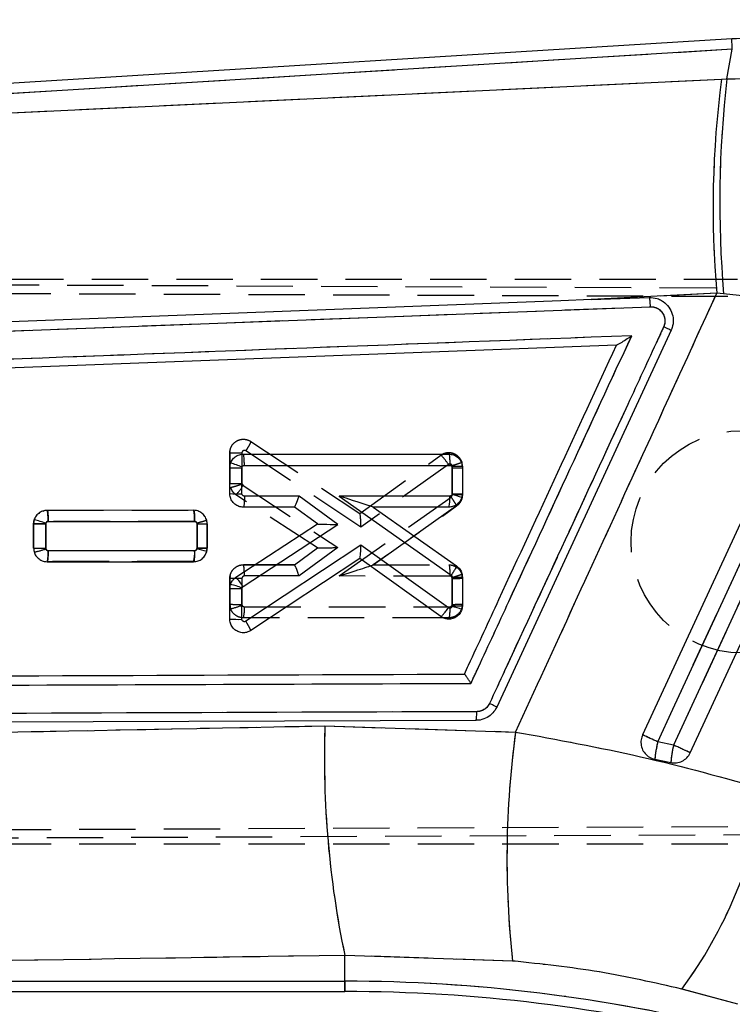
# Model space of a CAD drawing. Extents: x 49 to 390, y 18 to 272.
# Tile 17 of 36: x 270 to 286, y 233 to 255. Entities that reach past the tile are written whole.
import ezdxf

# ---------------------------------------------------------------- set-up
doc = ezdxf.new("R2010")
doc.units = 0
doc.linetypes.add('HIDDEN', pattern=[1.905, 1.27, -0.635])
doc.layers.get('0').update_dxf_attribs({"linetype": 'CONTINUOUS'})
doc.styles.add('SLDTEXTSTYLE0', font='TXT', dxfattribs={"width": 0.75})
doc.dimstyles.new('SLDDIMSTYLE1', dxfattribs={"dimtxt": 3.5, "dimasz": 3.302, "dimexe": 0, "dimexo": 0.0625, "dimgap": 0.875, "dimtad": 1, "dimdec": 0, "dimrnd": 1e-09, "dimzin": 12, "dimtxsty": 'SLDTEXTSTYLE0', "dimsah": 1, "dimcen": 0.09, "dimazin": 3, "dimtfac": 1, "dimtofl": 0, "dimtmove": 0, "dimatfit": 3, "dimtolj": 1, "dimtzin": 12})

# ---------------------------------------------------------------- blocks, each defined once
blk = doc.blocks.new('_D_1')
at = {"color": 179, "linetype": 'CONTINUOUS'}
for p, q in [((287.42, 254.86), (324.957, 254.86)), ((323.957, 254.86), (323.957, 212.477)), ((222.38, 212.477), (324.957, 212.477))]:
    blk.add_line(p, q, dxfattribs=at)
for points in [[(323.957, 254.86), (323.449, 251.558), (324.465, 251.558)], [(323.957, 212.477), (324.465, 215.779), (323.449, 215.779)]]:
    blk.add_solid(points, dxfattribs=at)
at = {"color": 179, "linetype": 'CONTINUOUS', "insert": (319.445, 228.199, 0.1), "char_height": 3.5, "attachment_point": 1, "rotation": 90, "style": 'SLDTEXTSTYLE0'}
blk.add_mtext('42', dxfattribs=at)
blk = doc.blocks.new('_D_2')
at = {"color": 179, "linetype": 'CONTINUOUS'}
for p, q in [((101.402, 232.939), (101.402, 268.588)), ((309.203, 243.436), (309.203, 268.588)), ((309.203, 267.588), (101.402, 267.588))]:
    blk.add_line(p, q, dxfattribs=at)
for points in [[(101.402, 267.588), (104.704, 267.08), (104.704, 268.096)], [(309.203, 267.588), (305.901, 268.096), (305.901, 267.08)]]:
    blk.add_solid(points, dxfattribs=at)
at = {"color": 179, "linetype": 'CONTINUOUS', "insert": (188.915, 272.1, 0.1), "char_height": 3.5, "attachment_point": 1, "style": 'SLDTEXTSTYLE0'}
blk.add_mtext('208', dxfattribs=at)

msp = doc.modelspace()

# ---------------------------------------------------------------- linework, layer by layer
at = {"color": 7, "linetype": 'CONTINUOUS'}
for p, q in [((286.42, 254.8597), (252.3459, 252.7619)), ((286.4342, 254.6294), (252.5189, 252.5414)), ((286.3136, 253.9627), (286.4342, 254.6294)), ((252.7024, 252.3691), (286.192, 253.9569)), ((286.192, 253.9569), (286.3136, 253.9627)), ((286.084, 249.1373), (283.2576, 248.9947)), ((283.2576, 248.9947), (284.5602, 249.0441)), ((286.2388, 249.1284), (286.084, 249.1373)), ((288.9355, 248.8197), (286.2388, 249.1284)), ((267.4326, 248.1857), (284.5837, 248.8348)), ((285.0554, 248.3042), (281.1321, 239.8282)), ((283.8288, 247.9729), (255.2493, 246.885)), ((283.8296, 247.973), (283.8288, 247.9729)), ((275.4244, 245.5179), (280.0511, 245.5188)), ((275.1201, 245.2142), (275.1379, 245.3166)), ((275.4468, 245.2658), (280.0728, 245.2667)), ((275.12, 244.6296), (275.1201, 245.2142)), ((275.392, 244.6274), (275.3921, 245.2124)), ((275.3921, 245.2124), (275.3953, 245.23)), ((280.1278, 245.2122), (280.1276, 244.6273)), ((280.3557, 245.2142), (280.3556, 244.6296)), ((276.6771, 244.5735), (275.4474, 244.5733)), ((277.5551, 243.9334), (276.6771, 244.5735)), ((280.0739, 244.5743), (277.5823, 244.5737)), ((277.5823, 244.5737), (280.1035, 242.7963)), ((280.1276, 244.6273), (280.1253, 244.6118)), ((280.3556, 244.6296), (280.3424, 244.5411)), ((274.3039, 244.2547), (271.0063, 244.2541)), ((276.5736, 244.3256), (275.4251, 244.3254)), ((277.0931, 243.9469), (276.5736, 244.3256)), ((280.052, 244.3263), (278.3485, 244.326)), ((278.3485, 244.326), (280.2262, 243.0022)), ((270.702, 243.9503), (270.7019, 243.402)), ((270.7161, 244.0416), (270.702, 243.9503)), ((270.9739, 243.3999), (270.974, 243.9484)), ((270.974, 243.9484), (270.9765, 243.9642)), ((271.0287, 244.002), (274.3255, 244.0026)), ((274.3805, 243.9482), (274.3804, 243.3999)), ((274.6083, 243.4019), (274.6084, 243.9501)), ((275.2576, 242.7493), (277.0931, 243.9469)), ((275.4162, 242.5378), (277.5551, 243.9334)), ((277.0931, 243.9469), (277.0931, 243.9469)), ((278.0726, 243.4716), (275.4767, 241.7572)), ((280.0406, 242.0636), (278.0726, 243.4716)), ((274.3266, 243.3465), (271.0293, 243.3459)), ((274.3804, 243.3999), (274.3787, 243.3863)), ((274.5987, 243.3257), (274.6083, 243.4019)), ((271.0069, 243.098), (274.3046, 243.0986)), ((278.0449, 243.1703), (275.5923, 241.5506)), ((279.8735, 241.8621), (278.0449, 243.1703)), ((275.1196, 242.495), (275.1351, 242.5907)), ((280.1273, 242.7512), (280.1272, 242.1061)), ((280.3552, 242.7533), (280.3551, 242.1082)), ((275.1194, 241.8044), (275.1196, 242.495)), ((275.3915, 241.8022), (275.3916, 242.4931)), ((275.3916, 242.4931), (275.3943, 242.5095)), ((275.3943, 242.5095), (275.4162, 242.5378)), ((280.1272, 242.1061), (280.1253, 242.0922)), ((280.3551, 242.1082), (280.3438, 242.0261)), ((280.6621, 239.5283), (254.7039, 239.4285)), ((277.2606, 239.4051), (281.5545, 239.2668)), ((285.1116, 238.9734), (284.7536, 239.0456)), ((284.6887, 238.6533), (285.0514, 238.5789)), ((281.4862, 234.1141), (277.708, 234.2413)), ((277.708, 233.6595), (277.708, 234.2413)), ((252.765, 233.6595), (277.708, 233.6595)), ((252.5954, 233.4282), (277.708, 233.4282)), ((286.5618, 233.1404), (285.2979, 233.4814))]:
    msp.add_line(p, q, dxfattribs=at)
at = {"color": 7, "linetype": 'HIDDEN'}
for p, q in [((286.4342, 254.6294), (252.5189, 252.5414)), ((286.3136, 253.9627), (286.4342, 254.6294)), ((252.7024, 252.3691), (286.192, 253.9569)), ((286.192, 253.9569), (286.3136, 253.9627)), ((251.0561, 249.454), (286.5527, 249.454)), ((248.5986, 249.4229), (293.7593, 249.2263)), ((248.8679, 249.2212), (294.1897, 249.0378)), ((286.084, 249.1373), (283.2576, 248.9947)), ((286.2388, 249.1284), (286.084, 249.1373)), ((288.9355, 248.8197), (286.2388, 249.1284)), ((267.4326, 248.1857), (284.5837, 248.8348)), ((275.5923, 245.8043), (275.5925, 245.8041)), ((275.5925, 245.8041), (278.046, 244.1839)), ((275.1212, 245.5769), (275.1194, 245.5505)), ((275.1196, 244.8599), (275.1194, 245.5505)), ((275.1194, 245.5505), (275.1194, 245.5505)), ((275.1194, 245.5505), (275.1196, 244.8599)), ((275.3915, 245.5469), (275.3916, 244.8574)), ((278.0726, 243.8792), (275.4774, 245.5931)), ((278.0449, 244.1846), (279.8735, 245.4928)), ((280.041, 245.2874), (278.0726, 243.8792)), ((280.1272, 245.2448), (280.1255, 245.2577)), ((280.1273, 244.601), (280.1272, 245.2448)), ((280.3438, 245.3288), (280.3438, 245.3288)), ((280.3551, 245.2467), (280.3438, 245.3288)), ((280.3551, 245.2467), (280.3552, 244.6016)), ((275.3916, 244.8574), (275.3942, 244.8415)), ((275.3942, 244.8415), (275.4162, 244.8129)), ((275.4162, 244.8129), (277.5551, 243.4173)), ((277.0931, 243.408), (275.2576, 244.6056)), ((280.3354, 244.4967), (280.3552, 244.6016)), ((277.5823, 242.777), (280.1032, 244.5542)), ((280.2262, 244.3527), (278.3477, 243.0284)), ((278.3485, 243.0289), (280.2262, 244.3527)), ((271.0069, 244.2569), (271.0071, 244.2569)), ((271.0071, 244.2569), (274.3046, 244.2563)), ((270.7092, 244.0164), (270.7019, 243.9529)), ((270.7019, 243.9529), (270.702, 243.4046)), ((270.702, 243.4046), (270.7019, 243.9528)), ((270.9739, 243.9495), (270.974, 243.4022)), ((274.3269, 244.0042), (271.0292, 244.0049)), ((274.3804, 243.9507), (274.3787, 243.9643)), ((274.3805, 243.4035), (274.3804, 243.9507)), ((274.6083, 243.953), (274.5987, 244.0292)), ((274.6083, 243.953), (274.6084, 243.4048)), ((274.6084, 243.4048), (274.6083, 243.953)), ((270.974, 243.4022), (270.9763, 243.3872)), ((271.0283, 243.3487), (274.3257, 243.3481)), ((274.6041, 243.3682), (274.5863, 243.2969)), ((274.6045, 243.37), (274.6084, 243.4048)), ((276.5736, 243.0293), (277.0931, 243.408)), ((277.5551, 243.4173), (276.6771, 242.7772)), ((271.0063, 243.1008), (271.0063, 243.1008)), ((274.3039, 243.1002), (271.0063, 243.1008)), ((271.0063, 243.1008), (274.3039, 243.1002)), ((274.3039, 243.1002), (274.3824, 243.1137)), ((274.304, 243.1002), (274.3039, 243.1002)), ((274.3249, 243.1021), (274.304, 243.1002)), ((275.4251, 243.0295), (275.4251, 243.0295)), ((275.4251, 243.0295), (276.5742, 243.0293)), ((276.5736, 243.0293), (275.4251, 243.0295)), ((278.3485, 243.0289), (280.052, 243.0286)), ((280.052, 243.0286), (280.052, 243.0286)), ((280.3556, 242.7253), (280.3424, 242.8138)), ((275.1273, 242.7889), (275.12, 242.7253)), ((275.1201, 242.1407), (275.12, 242.7253)), ((275.12, 242.7253), (275.1201, 242.1407)), ((275.392, 242.722), (275.3921, 242.138)), ((276.6771, 242.7772), (275.4473, 242.7774)), ((280.0742, 242.7765), (277.5823, 242.777)), ((280.1276, 242.7235), (280.1254, 242.7385)), ((280.1278, 242.1394), (280.1276, 242.7235)), ((280.3556, 242.7253), (280.3557, 242.1407)), ((275.1201, 242.1407), (275.1379, 242.0383)), ((275.3921, 242.138), (275.395, 242.1214)), ((280.3518, 242.106), (280.3557, 242.1407)), ((275.4465, 242.0849), (280.0729, 242.084)), ((280.0511, 241.8361), (275.4244, 241.837)), ((280.0511, 241.8361), (280.1297, 241.8497)), ((280.0512, 241.8361), (280.0511, 241.8361)), ((277.2606, 239.4051), (281.5545, 239.2668)), ((285.1116, 238.9734), (284.7536, 239.0456)), ((248.8681, 236.9867), (302.8319, 237.2051)), ((302.7458, 237.0207), (248.5968, 236.785)), ((248.8697, 236.754), (286.5527, 236.754)), ((277.708, 233.6595), (277.708, 234.2413)), ((281.4862, 234.1141), (277.708, 234.2413)), ((252.765, 233.6595), (277.708, 233.6595)), ((277.708, 233.6595), (277.708, 233.4282)), ((286.5618, 233.1404), (285.2979, 233.4814))]:
    msp.add_line(p, q, dxfattribs=at)
at = {"color": 8, "linetype": 'CONTINUOUS'}
msp.add_line((277.708, 233.4282), (277.708, 233.6595), dxfattribs=at)
at = {"color": 8, "linetype": 'CONTINUOUS', "flags": 128}
msp.add_lwpolyline([(286.4342, 254.6294), (286.428, 254.73), (286.4236, 254.802), (286.4209, 254.8453), (286.42, 254.8597), (286.42, 254.8597)], dxfattribs=at)
at = {"color": 7, "linetype": 'CONTINUOUS', "flags": 128}
for points in [[(283.2576, 248.9947), (282.5745, 248.9688), (276.1042, 248.7232), (267.4092, 248.3924)], [(288.7847, 248.6498), (288.4461, 247.918), (287.082, 244.9703), (284.4128, 239.2026)], [(284.7536, 239.0456), (285.0945, 239.7826), (286.4578, 242.7306), (289.1232, 248.4938)], [(289.4842, 248.4281), (289.1434, 247.6911), (287.78, 244.7431), (285.1116, 238.9734)], [(285.4858, 238.7996), (285.8215, 239.5251), (287.1855, 242.4728), (289.8604, 248.2536)], [(276.5743, 244.3256), (276.5739, 244.3256), (276.5737, 244.3256), (276.5736, 244.3256)], [(278.3483, 244.3261), (278.3484, 244.326), (278.3485, 244.326)]]:
    msp.add_lwpolyline(points, dxfattribs=at)
at = {"color": 7, "linetype": 'HIDDEN', "flags": 128}
for points in [[(284.7536, 239.0456), (285.0945, 239.7826), (286.4578, 242.7306), (289.1232, 248.4938)], [(289.4842, 248.4281), (289.1434, 247.6911), (287.78, 244.7431), (285.1116, 238.9734)], [(270.9135, 244.2381), (270.9456, 244.2507), (271.0069, 244.2569), (271.0069, 244.2569), (271.0069, 244.2569)]]:
    msp.add_lwpolyline(points, dxfattribs=at)
at = {"color": 7, "linetype": 'HIDDEN'}
msp.add_circle((286.6545, 243.5453), 2.5, dxfattribs=at)
at = {"color": 7, "linetype": 'CONTINUOUS'}
for centre, radius, start, end in [((308.0034, 251.0573), 22.0033, 172.42762, 185.00615), ((310.106, 251.1767), 23.9549, 173.32134, 184.90533), ((274.2559, 242.2722), 3.1696, 68.9327, 73.84222), ((275.3122, 253.453), 8.241, 268.66371, 270.55524), ((280.1827, 251.7901), 6.5782, 269.52112, 271.50674), ((275.3215, 252.9659), 8.3387, 268.61507, 270.48443), ((279.3563, 244.513), 0.7202, 344.98066, 4.87943), ((279.2676, 241.6084), 3.1235, 69.87144, 74.06099), ((280.1781, 251.16), 6.5329, 269.55729, 271.55671), ((270.897, 252.2195), 8.2715, 268.64904, 270.53364), ((269.7798, 240.4156), 3.7449, 71.36309, 75.52083), ((274.4355, 250.9218), 6.9738, 269.54779, 271.42082), ((270.9035, 251.7409), 8.3413, 268.61526, 270.48405), ((273.6096, 243.2852), 0.7196, 344.97212, 4.88797), ((273.4446, 239.5601), 3.9386, 72.96182, 76.28146), ((274.4381, 250.0066), 6.6069, 269.49917, 271.47622), ((278.0071, 243.2287), 0.0695, 302.92275, 304.02659), ((274.2236, 239.2303), 3.4819, 70.35292, 74.82372), ((274.5583, 242.0594), 0.9822, 29.1465, 44.61447), ((280.1823, 249.3297), 6.5787, 269.5211, 271.50669), ((275.3135, 250.7526), 8.2598, 268.65445, 270.54165), ((279.2382, 238.7674), 3.4411, 71.25895, 75.0603), ((280.1786, 248.6464), 6.5405, 269.54957, 271.54664), ((275.321, 250.1408), 8.3389, 268.61499, 270.48432), ((274.7977, 241.2413), 0.8527, 21.26918, 37.22797), ((299.0101, 238.6883), 21.7613, 178.11247, 191.7917), ((302.2733, 236.4151), 20.9141, 172.16313, 186.31673), ((255.7983, 176.64), 68.7958, 65.109348, 65.421867), ((287.9739, 238.3108), 3.303, 167.14585, 174.04802), ((287.5581, 238.3979), 2.5132, 166.76464, 175.86993), ((239.0065, 139.1813), 109.9279, 64.987453, 65.202495), ((276.985, 239.6066), 10.3258, 323.61572, 350.92733), ((277.708, 197.6297), 36.0298, 76, 90), ((277.708, 197.6297), 35.7985, 76, 90)]:
    msp.add_arc(centre, radius, start, end, dxfattribs=at)
at = {"color": 7, "linetype": 'HIDDEN'}
for centre, radius, start, end in [((308.0034, 251.0573), 22.0033, 172.42762, 185.00615), ((310.106, 251.1767), 23.9549, 173.32134, 184.90533), ((279.1729, 244.7505), 1.0207, 31.73443, 46.6552), ((280.1869, 251.8712), 6.6267, 269.4838, 271.45488), ((280.053, 245.2469), 0.3021, 359.94826, 15.72648), ((275.3335, 253.3297), 8.4725, 268.55284, 270.3927), ((274.6641, 245.2242), 0.8572, 313.81041, 331.32599), ((275.4239, 244.8606), 0.3045, 198.46846, 236.87654), ((274.4274, 250.4446), 6.4941, 269.58556, 271.59698), ((274.3018, 243.9527), 0.3066, 0.05946, 14.44262), ((270.9138, 251.8515), 8.4496, 268.56367, 270.40857), ((270.3023, 245.2657), 1.9957, 281.96551, 289.73756), ((280.0539, 242.7257), 0.3017, 359.93196, 16.98717), ((280.1893, 249.3715), 6.6482, 269.46904, 271.43371), ((275.3378, 250.6482), 8.5103, 268.53397, 270.36567), ((275.4185, 242.14), 0.2985, 179.88092, 199.93495), ((274.7055, 243.815), 1.8286, 283.6788, 292.15203), ((274.7288, 242.0239), 0.7203, 344.95843, 4.85724), ((299.0101, 238.6883), 21.7613, 178.11247, 191.7917), ((302.2733, 236.4151), 20.9141, 172.16313, 186.31673), ((255.7983, 176.64), 68.7958, 65.109348, 65.421867), ((287.9739, 238.3108), 3.303, 167.14585, 174.04802), ((287.5581, 238.3979), 2.5132, 166.76464, 175.86993), ((239.0065, 139.1813), 109.9279, 64.987453, 65.202495), ((276.985, 239.6066), 10.3258, 323.61572, 350.92733), ((277.708, 197.6297), 36.0298, 76, 90)]:
    msp.add_arc(centre, radius, start, end, dxfattribs=at)
at = {"color": 7, "linetype": 'CONTINUOUS'}
for centre, major_axis, ratio, start_param, end_param in [((276.6551, 244.5756), (0.0814, 0.2499), 0.0822269, 3.1683884, 4.7307967), ((277.5603, 244.5758), (0.7881, -0.2498), 0.0056456, 0.0177975, 1.5446097), ((277.5331, 243.9355), (0.44, -0.0114), 0.0034584, 3.1466039, 4.7626037), ((278.0505, 243.4736), (0.0057, 0.303), 0.0728729, 3.1916549, 4.706842)]:
    msp.add_ellipse(centre, major_axis=major_axis, ratio=ratio, start_param=start_param, end_param=end_param, dxfattribs=at)
at = {"color": 7, "linetype": 'HIDDEN'}
for centre, major_axis, ratio, start_param, end_param in [((278.0505, 243.8813), (-0.0057, 0.303), 0.0726158, 4.7041259, 6.2332994), ((277.5331, 243.4194), (0.44, 0.0114), 0.0060594, 3.1503728, 4.7623581), ((276.6551, 242.7793), (-0.0814, 0.2499), 0.0773217, 4.6788377, 6.2579873), ((277.5603, 242.7791), (0.7878, 0.2497), 0.0104766, 4.7370552, 6.2501669)]:
    msp.add_ellipse(centre, major_axis=major_axis, ratio=ratio, start_param=start_param, end_param=end_param, dxfattribs=at)
at = {"color": 7, "linetype": 'CONTINUOUS'}
for points, knots in [([(294.9412, 253.3419), (294.475, 253.5336), (293.5163, 253.9279), (292.0081, 254.3673), (290.4434, 254.6892), (288.8566, 254.8698), (287.5114, 254.9118), (286.7002, 254.8731), (286.42, 254.8597)], [0, 0, 0, 0, 0.1730592, 0.35582, 0.5385099, 0.7211275, 0.9036832, 1, 1, 1, 1]), ([(286.3136, 253.9627), (287.2865, 253.9753), (289.2628, 254.0008), (291.1899, 253.6034), (292.1683, 253.4016)], [0, 0, 0, 0, 0.492278, 1, 1, 1, 1]), ([(281.5545, 239.2668), (282.4305, 241.1739), (283.9416, 244.4634), (285.4501, 247.7542), (286.084, 249.1373)], [0, 0, 0, 0, 0.57971884, 1, 1, 1, 1]), ([(284.5602, 249.0441), (284.6226, 249.0411), (284.7041, 249.0371), (284.7785, 249.006), (284.796, 248.9987)], [0, 0, 0, 0, 0.7657207, 1, 1, 1, 1]), ([(284.5602, 249.0441), (284.5619, 249.0416), (284.5655, 249.0364), (284.5714, 249.0034), (284.5764, 248.9581), (284.5809, 248.9011), (284.5826, 248.8604), (284.5837, 248.8348)], [0, 0, 0, 0, 0.1889584, 0.4028076, 0.6180385, 0.7591396, 1, 1, 1, 1]), ([(284.796, 248.9987), (284.8247, 248.9838), (284.9055, 248.9418), (285.0132, 248.8329), (285.092, 248.6725), (285.1125, 248.4949), (285.085, 248.3709), (285.0584, 248.311), (285.0554, 248.3044)], [0, 0, 0, 0, 0.1181442, 0.3326959, 0.546979, 0.7606694, 0.9737072, 1, 1, 1, 1]), ([(284.5837, 248.8348), (284.5862, 248.8349), (284.6244, 248.8363), (284.6992, 248.8252), (284.7957, 248.7743), (284.87, 248.6944), (284.9131, 248.5947), (284.9232, 248.485), (284.8996, 248.4168), (284.8878, 248.3828)], [0, 0, 0, 0, 0.0114352, 0.1767927, 0.3419317, 0.5066685, 0.6709823, 0.835825, 1, 1, 1, 1]), ([(284.8878, 248.3828), (284.831, 248.26), (284.5468, 247.6459), (283.3534, 245.0667), (282.1031, 242.3645), (281.0801, 240.1537), (280.9665, 239.908)], [0, 0, 0, 0, 0.0434774, 0.2173876, 0.9130279, 1, 1, 1, 1]), ([(285.0554, 248.3044), (285.053, 248.3057), (285.0482, 248.3081), (285.0102, 248.3261), (284.9553, 248.3517), (284.9104, 248.3726), (284.8879, 248.383)], [0, 0, 0, 0, 0.249999, 0.4999885, 0.7499937, 1, 1, 1, 1]), ([(284.168, 248.1817), (279.2892, 247.9972), (269.5879, 247.6304), (259.8861, 247.262), (255.0634, 247.0788)], [0, 0, 0, 0, 0.5028959, 1, 1, 1, 1]), ([(280.5492, 240.3607), (280.606, 240.4836), (280.8901, 241.0977), (282.0964, 243.7046), (283.2458, 246.1888), (284.168, 248.1817)], [0, 0, 0, 0, 0.0471122, 0.2355616, 1, 1, 1, 1]), ([(283.8296, 247.973), (283.8327, 247.9738), (283.8396, 247.9759), (283.8717, 247.9932), (283.9373, 248.0322), (284.0405, 248.0975), (284.1241, 248.1524), (284.1671, 248.1811), (284.168, 248.1817)], [0, 0, 0, 0, 0.0844761, 0.1914934, 0.3607235, 0.6670609, 0.9934894, 1, 1, 1, 1]), ([(280.4025, 240.5701), (280.434, 240.6381), (280.6928, 241.1974), (281.835, 243.665), (282.9456, 246.0646), (283.8288, 247.9729)], [0, 0, 0, 0, 0.0275737, 0.2266558, 1, 1, 1, 1]), ([(275.1379, 245.3166), (275.1526, 245.3476), (275.182, 245.4095), (275.2616, 245.4768), (275.3461, 245.5128), (275.4022, 245.5165), (275.4244, 245.5179)], [0, 0, 0, 0, 0.2734506, 0.5468448, 0.8212617, 1, 1, 1, 1]), ([(275.4468, 245.2658), (275.4467, 245.2826), (275.4464, 245.3297), (275.4437, 245.4014), (275.4385, 245.4665), (275.4318, 245.5097), (275.4269, 245.5152), (275.4244, 245.5179)], [0, 0, 0, 0, 0.1278584, 0.3592227, 0.5728159, 0.7864081, 1, 1, 1, 1]), ([(280.0511, 245.5188), (280.0857, 245.5153), (280.1547, 245.5083), (280.2465, 245.4549), (280.3154, 245.3766), (280.3509, 245.2913), (280.3544, 245.2356), (280.3557, 245.2142)], [0, 0, 0, 0, 0.2167681, 0.4335289, 0.650276, 0.8659705, 1, 1, 1, 1]), ([(280.0512, 245.5188), (280.0541, 245.515), (280.0598, 245.5074), (280.067, 245.449), (280.0719, 245.3656), (280.0725, 245.2996), (280.0728, 245.2667)], [0, 0, 0, 0, 0.2500006, 0.5000008, 0.7499993, 1, 1, 1, 1]), ([(275.3953, 245.23), (275.3979, 245.2355), (275.4031, 245.2464), (275.4172, 245.2583), (275.4324, 245.2649), (275.4426, 245.2656), (275.4468, 245.2658)], [0, 0, 0, 0, 0.2700558, 0.539925, 0.8134087, 1, 1, 1, 1]), ([(280.0728, 245.2667), (280.0771, 245.2664), (280.0876, 245.2656), (280.1032, 245.2586), (280.1168, 245.2463), (280.126, 245.2302), (280.1272, 245.2182), (280.1278, 245.2122)], [0, 0, 0, 0, 0.1519475, 0.3694431, 0.5817454, 0.7900498, 1, 1, 1, 1]), ([(275.4251, 244.3254), (275.3905, 244.3289), (275.3214, 244.3358), (275.2295, 244.3891), (275.1605, 244.4674), (275.1249, 244.5527), (275.1213, 244.6083), (275.12, 244.6296)], [0, 0, 0, 0, 0.2169567, 0.4339112, 0.6507796, 0.8665731, 1, 1, 1, 1]), ([(275.4474, 244.5733), (275.4431, 244.5736), (275.4325, 244.5744), (275.4169, 244.5813), (275.4032, 244.5937), (275.3939, 244.6097), (275.3926, 244.6216), (275.392, 244.6274)], [0, 0, 0, 0, 0.1516638, 0.3704603, 0.5843523, 0.7949025, 1, 1, 1, 1]), ([(275.4474, 244.5733), (275.447, 244.5408), (275.4463, 244.4757), (275.4411, 244.3938), (275.4338, 244.3366), (275.428, 244.3291), (275.4251, 244.3254)], [0, 0, 0, 0, 0.2499999, 0.5000004, 0.750001, 1, 1, 1, 1]), ([(280.1253, 244.6118), (280.1238, 244.6077), (280.12, 244.598), (280.1087, 244.5855), (280.0924, 244.5761), (280.0801, 244.5749), (280.0739, 244.5743)], [0, 0, 0, 0, 0.1891979, 0.4563711, 0.7288763, 1, 1, 1, 1]), ([(280.3424, 244.5411), (280.3294, 244.5096), (280.3033, 244.4466), (280.2275, 244.3758), (280.1404, 244.3333), (280.0793, 244.3285), (280.052, 244.3263)], [0, 0, 0, 0, 0.2622668, 0.5245015, 0.7875916, 1, 1, 1, 1]), ([(271.0063, 244.2541), (270.9719, 244.2507), (270.903, 244.2438), (270.8119, 244.1907), (270.7473, 244.1201), (270.7254, 244.0649), (270.7161, 244.0416)], [0, 0, 0, 0, 0.2687927, 0.5376461, 0.8051109, 1, 1, 1, 1]), ([(271.0287, 244.002), (271.0286, 244.019), (271.0283, 244.0661), (271.0256, 244.1377), (271.0204, 244.2027), (271.0138, 244.2458), (271.0088, 244.2513), (271.0063, 244.2541)], [0, 0, 0, 0, 0.1295423, 0.3592329, 0.5728225, 0.7864112, 1, 1, 1, 1]), ([(274.6084, 243.9501), (274.6051, 243.9842), (274.5984, 244.0524), (274.5463, 244.1433), (274.4693, 244.2122), (274.3836, 244.2492), (274.3266, 244.2531), (274.3039, 244.2547)], [0, 0, 0, 0, 0.21330988, 0.42657875, 0.64101155, 0.85700957, 1, 1, 1, 1]), ([(274.3255, 244.0026), (274.3252, 244.0356), (274.3247, 244.1015), (274.3197, 244.1849), (274.3125, 244.2433), (274.3068, 244.2509), (274.3039, 244.2547)], [0, 0, 0, 0, 0.2500013, 0.4999996, 0.7500004, 1, 1, 1, 1]), ([(270.9765, 243.9642), (270.9789, 243.9697), (270.9837, 243.9809), (270.9974, 243.9933), (271.0129, 244.0007), (271.0238, 244.0016), (271.0287, 244.002)], [0, 0, 0, 0, 0.2617631, 0.5234046, 0.7880932, 1, 1, 1, 1]), ([(274.3255, 244.0026), (274.3298, 244.0023), (274.3404, 244.0015), (274.3559, 243.9945), (274.3695, 243.9822), (274.3787, 243.9662), (274.3799, 243.9542), (274.3805, 243.9482)], [0, 0, 0, 0, 0.1522992, 0.3700039, 0.582415, 0.7911364, 1, 1, 1, 1]), ([(270.7019, 243.402), (270.7053, 243.3679), (270.7121, 243.2997), (270.7646, 243.2089), (270.8417, 243.1401), (270.9275, 243.1033), (270.9844, 243.0995), (271.0069, 243.098)], [0, 0, 0, 0, 0.2135322, 0.4270218, 0.6416118, 0.8577425, 1, 1, 1, 1]), ([(271.0293, 243.3459), (271.025, 243.3462), (271.0144, 243.347), (270.9988, 243.3538), (270.985, 243.3662), (270.9758, 243.3822), (270.9746, 243.3941), (270.9739, 243.3999)], [0, 0, 0, 0, 0.1525368, 0.3711487, 0.5849462, 0.7952717, 1, 1, 1, 1]), ([(271.007, 243.098), (271.0095, 243.1007), (271.0144, 243.1062), (271.0211, 243.1494), (271.0262, 243.2139), (271.0288, 243.2839), (271.0292, 243.3296), (271.0293, 243.3459)], [0, 0, 0, 0, 0.2158683, 0.4317363, 0.6476043, 0.8745814, 1, 1, 1, 1]), ([(274.3046, 243.0986), (274.3389, 243.102), (274.4076, 243.1087), (274.4984, 243.1615), (274.5668, 243.2358), (274.5885, 243.297), (274.5987, 243.3257)], [0, 0, 0, 0, 0.2578575, 0.5157536, 0.77222, 1, 1, 1, 1]), ([(274.3787, 243.3863), (274.377, 243.3815), (274.3733, 243.3709), (274.3614, 243.3578), (274.3451, 243.3484), (274.3327, 243.3471), (274.3266, 243.3465)], [0, 0, 0, 0, 0.2147053, 0.4734611, 0.7371355, 1, 1, 1, 1]), ([(280.2262, 243.0022), (280.2261, 242.9979), (280.2259, 242.9894), (280.1993, 242.9411), (280.1574, 242.8744), (280.1215, 242.8223), (280.1035, 242.7963)], [0, 0, 0, 0, 0.24999912, 0.49999449, 0.74999643, 1, 1, 1, 1]), ([(280.1035, 242.7963), (280.1037, 242.7962), (280.109, 242.7923), (280.118, 242.7828), (280.1258, 242.7669), (280.1268, 242.7559), (280.1273, 242.7512)], [0, 0, 0, 0, 0.0133446, 0.3745947, 0.735053, 1, 1, 1, 1]), ([(280.2262, 243.0022), (280.2459, 242.9858), (280.2921, 242.9472), (280.3433, 242.8612), (280.3512, 242.7899), (280.3552, 242.7533)], [0, 0, 0, 0, 0.2655191, 0.6220693, 1, 1, 1, 1]), ([(275.1351, 242.5907), (275.1489, 242.6224), (275.1763, 242.6857), (275.2305, 242.7281), (275.2576, 242.7493)], [0, 0, 0, 0, 0.501369, 1, 1, 1, 1]), ([(280.3438, 242.0261), (280.3313, 241.9943), (280.3064, 241.9308), (280.2318, 241.858), (280.1393, 241.8123), (280.0362, 241.8002), (279.9437, 241.8192), (279.8939, 241.8496), (279.8735, 241.8621)], [0, 0, 0, 0, 0.1742044, 0.3483919, 0.5231261, 0.6992116, 0.8766885, 1, 1, 1, 1]), ([(279.8736, 241.862), (279.8752, 241.8621), (279.8784, 241.8622), (279.8905, 241.8729), (279.9074, 241.8908), (279.929, 241.9159), (279.9541, 241.9471), (279.9819, 241.9831), (280.0112, 242.0225), (280.0308, 242.0499), (280.0406, 242.0636)], [0, 0, 0, 0, 0.1249997, 0.2499989, 0.3750009, 0.5000005, 0.6250035, 0.7500052, 0.8750044, 1, 1, 1, 1]), ([(280.1253, 242.0922), (280.1231, 242.0866), (280.1188, 242.0755), (280.1057, 242.0628), (280.0894, 242.0547), (280.0709, 242.0524), (280.0539, 242.0556), (280.0446, 242.0612), (280.0406, 242.0636)], [0, 0, 0, 0, 0.16992407, 0.33978665, 0.51177381, 0.68816159, 0.86875315, 1, 1, 1, 1]), ([(275.5923, 241.5506), (275.5618, 241.5346), (275.5009, 241.5024), (275.3957, 241.4961), (275.2949, 241.5226), (275.2081, 241.5818), (275.1464, 241.6662), (275.1217, 241.7454), (275.1199, 241.792), (275.1194, 241.8044)], [0, 0, 0, 0, 0.1566795, 0.3133241, 0.4707682, 0.6287582, 0.7864713, 0.9432212, 1, 1, 1, 1]), ([(275.4767, 241.7572), (275.4745, 241.7559), (275.467, 241.7514), (275.4522, 241.7475), (275.4333, 241.7487), (275.416, 241.7561), (275.4025, 241.7685), (275.3933, 241.7844), (275.3921, 241.7963), (275.3915, 241.8022)], [0, 0, 0, 0, 0.0636528, 0.22384512, 0.38412021, 0.54210582, 0.69656932, 0.84853403, 1, 1, 1, 1]), ([(255.0403, 240.2677), (259.2979, 240.283), (267.8003, 240.3135), (276.3038, 240.345), (280.5492, 240.3607)], [0, 0, 0, 0, 0.5007599, 1, 1, 1, 1]), ([(255.2259, 240.4734), (255.2416, 240.4734), (255.7964, 240.4756), (258.508, 240.486), (266.8841, 240.5182), (274.7218, 240.5483), (280.4025, 240.5701)], [0, 0, 0, 0, 0.0018693, 0.0661233, 0.3231391, 1, 1, 1, 1]), ([(280.5492, 240.3607), (280.5486, 240.3616), (280.5456, 240.3664), (280.5276, 240.3945), (280.4964, 240.4421), (280.4586, 240.4979), (280.4298, 240.5383), (280.4101, 240.5638), (280.4049, 240.5681), (280.4025, 240.5701)], [0, 0, 0, 0, 0.0086997, 0.0491752, 0.2890766, 0.4965276, 0.6777471, 0.8499661, 1, 1, 1, 1]), ([(280.6791, 239.7242), (274.6732, 239.702), (266.0202, 239.67), (257.3689, 239.6391), (254.7223, 239.6296)], [0, 0, 0, 0, 0.6940824, 1, 1, 1, 1]), ([(281.1321, 239.8282), (281.105, 239.7819), (281.0506, 239.6894), (280.9169, 239.5871), (280.7815, 239.5354), (280.6928, 239.5301), (280.6625, 239.5283)], [0, 0, 0, 0, 0.2723224, 0.5446322, 0.8445932, 1, 1, 1, 1]), ([(280.6625, 239.5283), (280.6648, 239.5312), (280.6693, 239.5371), (280.6749, 239.5821), (280.6788, 239.6466), (280.6793, 239.6983), (280.6795, 239.7242)], [0, 0, 0, 0, 0.25000048, 0.49999847, 0.75000037, 1, 1, 1, 1]), ([(280.9665, 239.908), (280.9576, 239.8915), (280.9316, 239.8433), (280.8675, 239.7812), (280.7764, 239.7336), (280.7115, 239.7273), (280.6791, 239.7242)], [0, 0, 0, 0, 0.1561978, 0.4571272, 0.7297196, 1, 1, 1, 1]), ([(281.1321, 239.8282), (281.1298, 239.8295), (281.125, 239.8321), (281.0875, 239.8503), (281.0332, 239.8763), (280.9887, 239.8974), (280.9665, 239.908)], [0, 0, 0, 0, 0.2499977, 0.4999968, 0.7499979, 1, 1, 1, 1]), ([(253.5045, 238.9008), (255.2762, 238.9429), (263.193, 239.1306), (271.113, 239.2852), (277.2606, 239.4051)], [0, 0, 0, 0, 0.22378, 1, 1, 1, 1]), ([(281.5545, 239.2668), (282.4955, 239.0949), (284.3987, 238.7472), (286.2471, 238.2366), (287.1816, 237.9784)], [0, 0, 0, 0, 0.4943857, 1, 1, 1, 1]), ([(284.4128, 239.2026), (284.3998, 239.167), (284.3717, 239.0897), (284.3766, 238.9606), (284.4235, 238.8348), (284.51, 238.7324), (284.6053, 238.6747), (284.6682, 238.6585), (284.6887, 238.6533)], [0, 0, 0, 0, 0.1604671, 0.3483245, 0.5360156, 0.723285, 0.9100894, 1, 1, 1, 1]), ([(285.0514, 238.5789), (285.0937, 238.5744), (285.1798, 238.5651), (285.3069, 238.6057), (285.4151, 238.6839), (285.4667, 238.7585), (285.4855, 238.799), (285.4858, 238.7996)], [0, 0, 0, 0, 0.242017, 0.4928366, 0.7442079, 0.9961976, 1, 1, 1, 1]), ([(277.708, 234.2413), (271.5647, 234.1456), (263.3125, 234.0171), (255.063, 233.8835), (252.9548, 233.8493)], [0, 0, 0, 0, 0.7444506, 1, 1, 1, 1]), ([(285.2979, 233.4814), (284.6824, 233.6224), (283.4321, 233.9089), (282.1415, 234.045), (281.4862, 234.1141)], [0, 0, 0, 0, 0.4922518, 1, 1, 1, 1])]:
    msp.add_open_spline(points, degree=3, knots=knots, dxfattribs=at)
at = {"color": 7, "linetype": 'HIDDEN'}
for points, knots in [([(286.3136, 253.9627), (287.2865, 253.9753), (289.2628, 254.0008), (291.1899, 253.6034), (292.1683, 253.4016)], [0, 0, 0, 0, 0.492278, 1, 1, 1, 1]), ([(281.5545, 239.2668), (282.4305, 241.1739), (283.9416, 244.4634), (285.4501, 247.7542), (286.084, 249.1373)], [0, 0, 0, 0, 0.57971884, 1, 1, 1, 1]), ([(284.5837, 248.8348), (284.5862, 248.8349), (284.6244, 248.8363), (284.6992, 248.8252), (284.7957, 248.7743), (284.87, 248.6944), (284.9131, 248.5947), (284.9232, 248.485), (284.8996, 248.4168), (284.8878, 248.3828)], [0, 0, 0, 0, 0.0114352, 0.1767927, 0.3419317, 0.5066685, 0.6709823, 0.835825, 1, 1, 1, 1]), ([(284.8878, 248.3828), (284.831, 248.26), (284.5468, 247.6459), (283.3534, 245.0667), (282.1031, 242.3645), (281.0801, 240.1537), (280.9665, 239.908)], [0, 0, 0, 0, 0.0434774, 0.2173876, 0.9130279, 1, 1, 1, 1]), ([(284.168, 248.1817), (279.2892, 247.9972), (269.5879, 247.6304), (259.8861, 247.262), (255.0634, 247.0788)], [0, 0, 0, 0, 0.5028959, 1, 1, 1, 1]), ([(280.5492, 240.3607), (280.606, 240.4836), (280.8901, 241.0977), (282.0964, 243.7046), (283.2458, 246.1888), (284.168, 248.1817)], [0, 0, 0, 0, 0.0471122, 0.2355616, 1, 1, 1, 1]), ([(275.1194, 245.5505), (275.1194, 245.5505), (275.1194, 245.5586), (275.1217, 245.6007), (275.1411, 245.6767), (275.1879, 245.746), (275.2483, 245.8015), (275.3209, 245.8422), (275.4233, 245.86), (275.5174, 245.8447), (275.5709, 245.8179), (275.5923, 245.8043), (275.5923, 245.8043)], [0, 0, 0, 0, 0.0000935, 0.0371195, 0.1938071, 0.3533256, 0.4134487, 0.570598, 0.7276615, 0.8832372, 0.9999054, 1, 1, 1, 1]), ([(275.5925, 245.8041), (275.5929, 245.8006), (275.5935, 245.7936), (275.5747, 245.7543), (275.5436, 245.6989), (275.5142, 245.6508), (275.4917, 245.6152), (275.4836, 245.6027), (275.4774, 245.5931)], [0, 0, 0, 0, 0.2205148, 0.4410299, 0.6615475, 0.8820655, 0.909897, 1, 1, 1, 1]), ([(275.1194, 245.5505), (275.1222, 245.5502), (275.1277, 245.5498), (275.1708, 245.549), (275.2343, 245.5482), (275.3045, 245.5476), (275.3584, 245.5472), (275.3841, 245.547), (275.3915, 245.5469)], [0, 0, 0, 0, 0.2032178, 0.4064382, 0.6096698, 0.8128851, 0.9462842, 1, 1, 1, 1]), ([(275.4774, 245.5931), (275.4733, 245.5953), (275.4638, 245.6005), (275.4466, 245.6031), (275.4282, 245.6), (275.4151, 245.5926), (275.4041, 245.5825), (275.3955, 245.5697), (275.3919, 245.5559), (275.3915, 245.5482), (275.3915, 245.5469)], [0, 0, 0, 0, 0.11713249, 0.27335844, 0.42925687, 0.58520293, 0.64522787, 0.806202, 0.96707177, 1, 1, 1, 1]), ([(280.3438, 245.3288), (280.3308, 245.3611), (280.3048, 245.4256), (280.228, 245.499), (280.1334, 245.5441), (280.029, 245.5544), (279.9391, 245.5337), (279.8917, 245.5042), (279.8735, 245.4928)], [0, 0, 0, 0, 0.1781151, 0.3562122, 0.5345113, 0.7124734, 0.8895899, 1, 1, 1, 1]), ([(279.8735, 245.4928), (279.8735, 245.4928), (279.9018, 245.512), (279.9637, 245.5434), (280.0669, 245.5546), (280.1674, 245.5321), (280.2552, 245.478), (280.3136, 245.4057), (280.3378, 245.3522), (280.3438, 245.3289), (280.3438, 245.3288)], [0, 0, 0, 0, 0.0001087, 0.1765079, 0.3522524, 0.5263044, 0.7003013, 0.8755012, 0.9998972, 1, 1, 1, 1]), ([(280.1255, 245.2577), (280.1241, 245.2615), (280.1203, 245.2713), (280.1094, 245.2842), (280.0934, 245.2942), (280.0753, 245.2982), (280.0568, 245.2965), (280.0463, 245.2904), (280.041, 245.2874)], [0, 0, 0, 0, 0.1172223, 0.2992276, 0.4774643, 0.6525871, 0.8268875, 1, 1, 1, 1]), ([(280.3438, 245.3288), (280.3414, 245.3272), (280.3366, 245.3239), (280.2958, 245.3097), (280.2354, 245.2904), (280.1781, 245.2731), (280.1408, 245.2622), (280.1297, 245.2589), (280.1255, 245.2577)], [0, 0, 0, 0, 0.2266023, 0.4532032, 0.6798028, 0.9064045, 0.9645839, 1, 1, 1, 1]), ([(275.3942, 244.8415), (275.3844, 244.8382), (275.3606, 244.8302), (275.3103, 244.8136), (275.2465, 244.7932), (275.1857, 244.775), (275.144, 244.7639), (275.1381, 244.7641), (275.1351, 244.7642)], [0, 0, 0, 0, 0.0753457, 0.1835852, 0.3876875, 0.5917965, 0.7958932, 1, 1, 1, 1]), ([(275.1351, 244.7642), (275.149, 244.7323), (275.1765, 244.6691), (275.2307, 244.6267), (275.2576, 244.6056)], [0, 0, 0, 0, 0.50356, 1, 1, 1, 1]), ([(280.1032, 244.5542), (280.1071, 244.5575), (280.1146, 244.564), (280.1211, 244.5748), (280.1259, 244.587), (280.1267, 244.5953), (280.1273, 244.601)], [0, 0, 0, 0, 0.2796569, 0.5468572, 0.6841896, 1, 1, 1, 1]), ([(280.3552, 244.6016), (280.3525, 244.6014), (280.3469, 244.601), (280.3038, 244.6006), (280.2404, 244.6004), (280.184, 244.6006), (280.1457, 244.6009), (280.1347, 244.6009), (280.1273, 244.601)], [0, 0, 0, 0, 0.2274778, 0.4549605, 0.6824475, 0.9099364, 0.93921, 1, 1, 1, 1]), ([(280.3552, 244.6016), (280.3552, 244.6016), (280.3552, 244.571), (280.348, 244.5272), (280.3232, 244.4629), (280.2884, 244.4055), (280.2481, 244.3698), (280.2262, 244.3527), (280.2262, 244.3527)], [0, 0, 0, 0, 0.000207, 0.3162226, 0.4499318, 0.7125476, 0.9998045, 1, 1, 1, 1]), ([(280.2262, 244.3527), (280.2258, 244.3567), (280.2251, 244.3648), (280.1983, 244.4117), (280.1566, 244.4771), (280.121, 244.5285), (280.1032, 244.5542)], [0, 0, 0, 0, 0.2499987, 0.4999983, 0.7499988, 1, 1, 1, 1]), ([(271.0071, 244.2569), (271.0096, 244.2542), (271.0145, 244.2486), (271.0211, 244.2056), (271.0251, 244.1552), (271.0283, 244.0892), (271.0288, 244.0417), (271.0292, 244.0049)], [0, 0, 0, 0, 0.213772, 0.4275425, 0.6413156, 0.7213773, 1, 1, 1, 1]), ([(274.3046, 244.2563), (274.3075, 244.2525), (274.3134, 244.2449), (274.3208, 244.1865), (274.3259, 244.1031), (274.3266, 244.0371), (274.3269, 244.0042)], [0, 0, 0, 0, 0.2499993, 0.5000004, 0.7500003, 1, 1, 1, 1]), ([(270.7019, 243.9529), (270.7019, 243.9529), (270.7019, 243.9738), (270.7063, 244.0234), (270.7276, 244.0678), (270.7398, 244.0933)], [0, 0, 0, 0, 0.0004062, 0.4276755, 1, 1, 1, 1]), ([(270.9739, 243.9495), (270.9658, 243.9496), (270.9401, 243.9498), (270.8863, 243.9501), (270.8167, 243.9507), (270.7533, 243.9514), (270.7102, 243.9521), (270.7046, 243.9526), (270.7019, 243.9528)], [0, 0, 0, 0, 0.058867, 0.1871333, 0.3903436, 0.5935712, 0.7967845, 1, 1, 1, 1]), ([(271.0292, 244.0049), (271.0255, 244.0046), (271.0156, 244.004), (271.0004, 243.9978), (270.9888, 243.9879), (270.9799, 243.9755), (270.9749, 243.9633), (270.9742, 243.9533), (270.9739, 243.9495)], [0, 0, 0, 0, 0.12890728, 0.34325401, 0.55747391, 0.65114635, 0.87030249, 1, 1, 1, 1]), ([(274.3787, 243.9643), (274.3774, 243.9681), (274.3741, 243.9777), (274.3639, 243.9907), (274.3513, 243.999), (274.3387, 244.0034), (274.3313, 244.0039), (274.3269, 244.0042)], [0, 0, 0, 0, 0.1737071, 0.4309646, 0.6882445, 0.8111274, 1, 1, 1, 1]), ([(274.5986, 244.0292), (274.5962, 244.0276), (274.5913, 244.0246), (274.5501, 244.0116), (274.4892, 243.994), (274.4343, 243.979), (274.3969, 243.969), (274.3858, 243.9661), (274.3787, 243.9643)], [0, 0, 0, 0, 0.2267225, 0.4534512, 0.6801786, 0.9068872, 0.9401999, 1, 1, 1, 1]), ([(270.9763, 243.3872), (270.9788, 243.3814), (270.9838, 243.3698), (270.998, 243.3569), (271.0135, 243.3498), (271.024, 243.349), (271.0283, 243.3487)], [0, 0, 0, 0, 0.2716753, 0.5434845, 0.8130427, 1, 1, 1, 1]), ([(271.0283, 243.3487), (271.0279, 243.3162), (271.0272, 243.2511), (271.0221, 243.1692), (271.0149, 243.112), (271.0092, 243.1045), (271.0063, 243.1008)], [0, 0, 0, 0, 0.2500003, 0.5, 0.7499995, 1, 1, 1, 1]), ([(274.3257, 243.3481), (274.3254, 243.3156), (274.3247, 243.2505), (274.3197, 243.1686), (274.3125, 243.1114), (274.3068, 243.1039), (274.304, 243.1002)], [0, 0, 0, 0, 0.24999959, 0.49999933, 0.75000013, 1, 1, 1, 1]), ([(274.3257, 243.3481), (274.3288, 243.3483), (274.3377, 243.3488), (274.352, 243.354), (274.3665, 243.3652), (274.3768, 243.3811), (274.3802, 243.3947), (274.3804, 243.4022), (274.3805, 243.4035)], [0, 0, 0, 0, 0.11021, 0.3076637, 0.5227256, 0.737678, 0.9549855, 1, 1, 1, 1]), ([(274.6084, 243.4048), (274.6051, 243.4046), (274.5984, 243.4042), (274.5467, 243.4037), (274.472, 243.4035), (274.411, 243.4035), (274.3805, 243.4035)], [0, 0, 0, 0, 0.25000388, 0.49999657, 0.75000246, 1, 1, 1, 1]), ([(275.12, 242.7253), (275.12, 242.7254), (275.12, 242.7463), (275.1262, 242.8013), (275.1525, 242.8676), (275.2007, 242.9353), (275.2649, 242.9908), (275.3495, 243.0239), (275.4045, 243.0294), (275.4251, 243.0295), (275.4251, 243.0295)], [0, 0, 0, 0, 0.0001261, 0.13168848, 0.34647537, 0.43940898, 0.65416751, 0.87034033, 0.99987487, 1, 1, 1, 1]), ([(275.4473, 242.7774), (275.4471, 242.8001), (275.4468, 242.8473), (275.444, 242.9173), (275.4392, 242.9781), (275.4326, 243.0212), (275.4276, 243.0267), (275.4251, 243.0295)], [0, 0, 0, 0, 0.1723329, 0.3593973, 0.572932, 0.7864644, 1, 1, 1, 1]), ([(280.052, 243.0286), (280.0549, 243.0248), (280.0608, 243.0172), (280.0681, 242.9588), (280.0733, 242.8754), (280.0739, 242.8094), (280.0742, 242.7765)], [0, 0, 0, 0, 0.2500003, 0.4999997, 0.7500009, 1, 1, 1, 1]), ([(280.052, 243.0286), (280.052, 243.0286), (280.0884, 243.0286), (280.1598, 243.0157), (280.2508, 242.9617), (280.3128, 242.8906), (280.3337, 242.8363), (280.3424, 242.8139), (280.3424, 242.8138)], [0, 0, 0, 0, 0.0001548, 0.2838599, 0.5500449, 0.8122281, 0.9998398, 1, 1, 1, 1]), ([(280.3424, 242.8138), (280.3401, 242.8121), (280.3353, 242.8087), (280.2949, 242.7936), (280.234, 242.7729), (280.173, 242.7533), (280.1354, 242.7416), (280.1254, 242.7385)], [0, 0, 0, 0, 0.22654186, 0.45308548, 0.67961913, 0.91490038, 1, 1, 1, 1]), ([(275.392, 242.722), (275.3839, 242.7221), (275.3581, 242.7222), (275.3043, 242.7226), (275.2348, 242.7232), (275.1713, 242.7239), (275.1282, 242.7246), (275.1227, 242.7251), (275.12, 242.7253)], [0, 0, 0, 0, 0.05902911, 0.18713381, 0.39034401, 0.5935716, 0.7967868, 1, 1, 1, 1]), ([(275.4473, 242.7774), (275.4436, 242.7772), (275.4337, 242.7766), (275.4185, 242.7704), (275.4068, 242.7604), (275.398, 242.748), (275.393, 242.7358), (275.3923, 242.7257), (275.392, 242.722)], [0, 0, 0, 0, 0.1282343, 0.3428238, 0.5573246, 0.6510488, 0.8702681, 1, 1, 1, 1]), ([(280.1254, 242.7385), (280.1239, 242.7425), (280.1202, 242.7521), (280.1092, 242.7646), (280.0931, 242.7746), (280.0807, 242.7758), (280.0742, 242.7765)], [0, 0, 0, 0, 0.1876233, 0.4528572, 0.7182723, 1, 1, 1, 1]), ([(280.3557, 242.1407), (280.3557, 242.1407), (280.3557, 242.1331), (280.3539, 242.092), (280.3356, 242.0178), (280.2794, 241.9308), (280.1992, 241.8689), (280.1187, 241.8398), (280.0692, 241.8371), (280.0512, 241.8361)], [0, 0, 0, 0, 0.0001017, 0.0475843, 0.2592374, 0.4721973, 0.6880114, 0.887063, 1, 1, 1, 1]), ([(280.0729, 242.084), (280.0761, 242.0842), (280.0849, 242.0847), (280.0993, 242.0899), (280.1138, 242.1011), (280.124, 242.117), (280.1275, 242.1306), (280.1277, 242.1381), (280.1278, 242.1394)], [0, 0, 0, 0, 0.1105381, 0.3081584, 0.5231258, 0.7380648, 0.9551835, 1, 1, 1, 1]), ([(280.1278, 242.1394), (280.1583, 242.1394), (280.2193, 242.1394), (280.2939, 242.1397), (280.3457, 242.1401), (280.3524, 242.1405), (280.3557, 242.1407)], [0, 0, 0, 0, 0.2499868, 0.4999997, 0.749996, 1, 1, 1, 1]), ([(275.4244, 241.837), (275.4244, 241.837), (275.3901, 241.837), (275.3215, 241.8487), (275.2314, 241.899), (275.1699, 241.9667), (275.1461, 242.0177), (275.138, 242.0383), (275.1379, 242.0383)], [0, 0, 0, 0, 0.0001605, 0.2767895, 0.5489221, 0.8209788, 0.9998368, 1, 1, 1, 1]), ([(275.395, 242.1214), (275.3967, 242.1176), (275.4008, 242.1083), (275.412, 242.0961), (275.4282, 242.0867), (275.4404, 242.0855), (275.4465, 242.0849)], [0, 0, 0, 0, 0.1819119, 0.4566039, 0.7274488, 1, 1, 1, 1]), ([(280.0729, 242.084), (280.0726, 242.0515), (280.0719, 241.9864), (280.0669, 241.9045), (280.0598, 241.8473), (280.0541, 241.8398), (280.0512, 241.8361)], [0, 0, 0, 0, 0.2499996, 0.4999992, 0.7499997, 1, 1, 1, 1]), ([(255.0403, 240.2677), (259.2979, 240.283), (267.8003, 240.3135), (276.3038, 240.345), (280.5492, 240.3607)], [0, 0, 0, 0, 0.5007599, 1, 1, 1, 1]), ([(280.6791, 239.7242), (274.6732, 239.702), (266.0202, 239.67), (257.3689, 239.6391), (254.7223, 239.6296)], [0, 0, 0, 0, 0.6940824, 1, 1, 1, 1]), ([(280.9665, 239.908), (280.9576, 239.8915), (280.9316, 239.8433), (280.8675, 239.7812), (280.7764, 239.7336), (280.7115, 239.7273), (280.6791, 239.7242)], [0, 0, 0, 0, 0.1561978, 0.4571272, 0.7297196, 1, 1, 1, 1]), ([(280.6629, 239.5283), (280.6634, 239.5283), (280.6639, 239.5283), (280.6644, 239.5283), (280.6644, 239.5283)], [0, 0, 0, 0, 0.96133108, 1, 1, 1, 1]), ([(253.5045, 238.9008), (255.2762, 238.9429), (263.193, 239.1306), (271.113, 239.2852), (277.2606, 239.4051)], [0, 0, 0, 0, 0.22378, 1, 1, 1, 1]), ([(281.5545, 239.2668), (282.4955, 239.0949), (284.3987, 238.7472), (286.2471, 238.2366), (287.1816, 237.9784)], [0, 0, 0, 0, 0.4943857, 1, 1, 1, 1]), ([(277.708, 234.2413), (271.5647, 234.1456), (263.3125, 234.0171), (255.063, 233.8835), (252.9548, 233.8493)], [0, 0, 0, 0, 0.7444506, 1, 1, 1, 1]), ([(285.2979, 233.4814), (284.6824, 233.6224), (283.4321, 233.9089), (282.1415, 234.045), (281.4862, 234.1141)], [0, 0, 0, 0, 0.4922518, 1, 1, 1, 1])]:
    msp.add_open_spline(points, degree=3, knots=knots, dxfattribs=at)

# ---------------------------------------------------------------- dimensions: what is measured, and where the dimension line sits
at = {"color": 179, "linetype": 'CONTINUOUS'}
dim = msp.add_linear_dim(base=(101.4022, 267.5882), p1=(309.2026, 242.4361), p2=(101.4022, 231.9393), dimstyle='SLDDIMSTYLE1', dxfattribs=at)
dim.commit()
dim.dimension.update_dxf_attribs({"geometry": '_D_2', "text_midpoint": (194.2159, 267.5882), "dimtype": 160})
dim = msp.add_linear_dim(base=(323.957, 212.4774), p1=(286.42, 254.8597), p2=(221.38, 212.4774), angle=90, dimstyle='SLDDIMSTYLE1', dxfattribs=at)
dim.commit()
dim.dimension.update_dxf_attribs({"geometry": '_D_1', "text_midpoint": (323.957, 232.207), "dimtype": 160})

doc.saveas('drawing.dxf')
